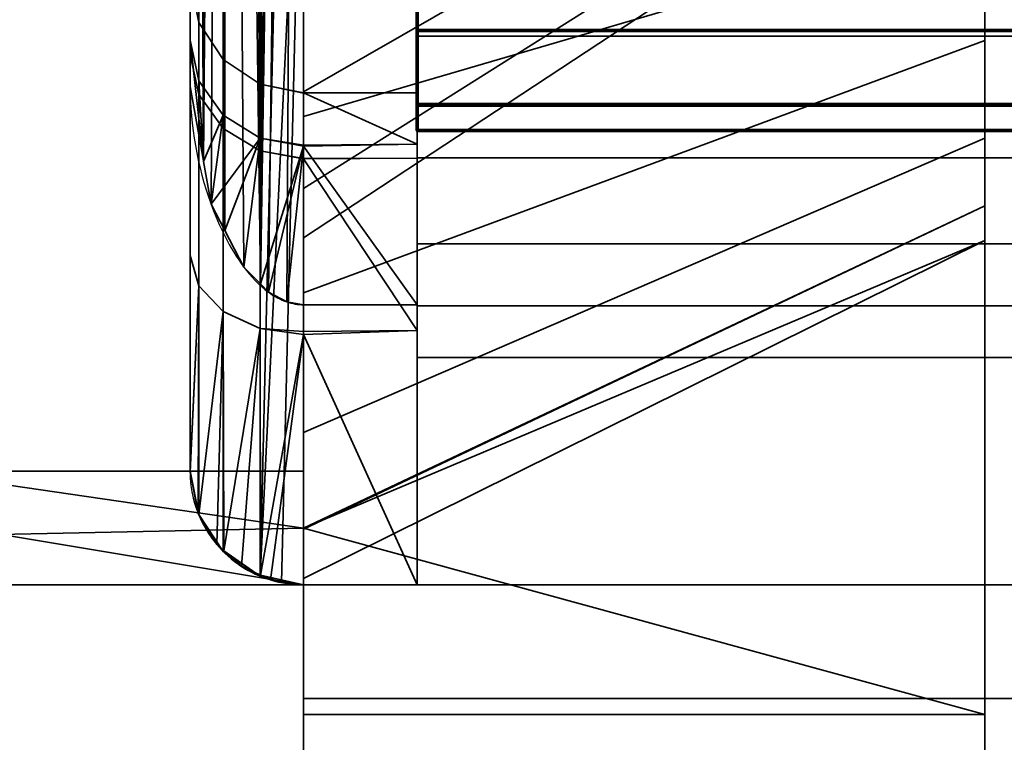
# Model space of a CAD drawing. Header units: millimetres. Extents: x -603 to 3703, y -115 to 249.
# Tile 53 of 256: x -410.25 to -405.91, y -29.19 to -26.01. Entities that reach past the tile are written whole.
import ezdxf

# ---------------------------------------------------------------- set-up
doc = ezdxf.new("R2010")
doc.units = ezdxf.units.MM
doc.layers.add('151', color=7, linetype='Continuous', true_color=0xffffff)

# ---------------------------------------------------------------- blocks, each defined once
blk = doc.blocks.new('UG_SURFACE_004')
at = {"layer": '151', "color": 252, "linetype": 'Continuous', "lineweight": 35}
for points in [[(-409, -28.25, 1092.25), (-409, -12, 1092.25), (-409, -19.75, 1067), (-409, -28, 1067)], [(-409, -12, 1092.25), (-409, -28.25, 1092.25), (-409, -28.25, 1117.4999), (-409, -25.5, 1117.4999)], [(-356.025, -17, 1167.5), (-406, -17, 1167.5), (-406, -30, 1167.5), (-324, -30, 1167.5)], [(-324, -30, 1002.5001), (-406, -30, 1002.5001), (-406, -17, 1002.5001), (-356.025, -17, 1002.5001)], [(-406, -17, 1002.5001), (-406, -30, 1002.5001), (-406, -22.6267, 982.9485), (-406, -21.3733, 982.9485)], [(-406, -30, 1167.5), (-406, -17, 1167.5), (-406, -20.774, 1186.2463), (-406, -22, 1185.9857)], [(-356.025, -18, 1003.5), (-406, -18, 1003.5), (-406, -30, 1003.5), (-356.025, -30, 1003.5)], [(-356.025, -30, 1166.5), (-406, -30, 1166.5), (-406, -18, 1166.5), (-356.025, -18, 1166.5)], [(-406, -30, 1126.75), (-406, -30, 1108.1001), (-406, -18, 1110.1), (-406, -18, 1128.75)], [(-406, -18, 1091.2499), (-406, -18, 1110.1), (-406, -30, 1108.1001), (-406, -30, 1099.9)], [(-406, -30, 1099.9), (-406, -30, 1093.25), (-406, -18, 1091.2499)], [(-406, -30, 1093.25), (-406, -30, 1033.975), (-406, -18, 1058.875), (-406, -18, 1091.2499)], [(-406, -30, 1033.975), (-406, -24.2286, 1016.4276), (-406, -22.7714, 1016.4276), (-406, -18, 1033.975)], [(-406, -18, 1033.975), (-406, -18, 1058.875), (-406, -30, 1033.975)], [(-406, -18, 1128.75), (-406, -18, 1166.5), (-406, -30, 1166.5), (-406, -30, 1126.75)], [(-406, -30, 1003.5), (-406, -18, 1003.5), (-406, -23.5, 1009.4957), (-406, -24.9253, 1009.7986)], [(-409, -28, 1031.9999), (-424, -28, 1031.9999), (-424, -19.75, 1031.9999), (-409, -19.75, 1031.9999)], [(-409, -19.75, 1067), (-424, -19.75, 1067), (-424, -28, 1067), (-409, -28, 1067)], [(-409, -23.5, 1018), (-409, -24.5396, 1017.8907), (-409, -28, 1031.9999), (-409, -19.75, 1031.9999)], [(-409, -25.5, 1148.5), (-409, -28.25, 1148.5), (-409, -24.0337, 1184.4323), (-409, -22, 1184)], [(-406, -22, 1185.9857), (-406, -30.3827, 1167.4238), (-406, -30, 1167.5)], [(-406, -22, 1185.9857), (-406, -30.9239, 1166.8826), (-406, -30.7071, 1167.2071)], [(-406, -30.7071, 1167.2071), (-406, -30.3827, 1167.4238), (-406, -22, 1185.9857)], [(-406, -30.9239, 1166.8826), (-406, -22, 1185.9857), (-406, -23.226, 1186.2463)], [(-406, -23.7718, 982.4387), (-406, -22.6267, 982.9485), (-406, -30, 1002.5001), (-406, -30.3827, 1002.5761)], [(-406, -23.7718, 1191.4387), (-406, -22.6267, 1191.9484), (-406, -25.8268, 1201.2388), (-406, -29.0711, 1199.071)], [(-409, -23.0396, 1193.8907), (-409, -24.9389, 1193.0451), (-409, -28.25, 1199.6197), (-409, -25.8268, 1201.2388)], [(-406, -30.9239, 1166.8826), (-406, -23.226, 1186.2463), (-406, -24.2401, 1186.983)], [(-406, -23.226, 977.2463), (-406, -24.2401, 977.983), (-406, -31.2388, 973.1731), (-406, -29.0711, 969.9289)], [(-406, -29.0711, 969.9289), (-406, -25.8268, 967.7612), (-406, -23.226, 977.2463)], [(-406, -23.7718, 1191.4387), (-406, -24.6105, 1190.5072), (-409, -26.3301, 1191.4999), (-409, -24.9389, 1193.0451)], [(-406, -23.7718, 982.4387), (-406, -24.6105, 981.5072), (-409, -26.3301, 982.5), (-409, -24.9389, 984.0451)], [(-406, -23.7718, 982.4387), (-406, -30.3827, 1002.5761), (-406, -30.7071, 1002.7928)], [(-406, -29.0711, 1199.071), (-406, -31.2388, 1195.8269), (-406, -24.6105, 1190.5072), (-406, -23.7718, 1191.4387)], [(-406, -24.6105, 981.5072), (-406, -23.7718, 982.4387), (-406, -30.9239, 1003.1173)], [(-406, -30.7071, 1002.7928), (-406, -30.9239, 1003.1173), (-406, -23.7718, 982.4387)], [(-409, -25.7157, 976.6544), (-409, -24.0337, 975.4323), (-409, -25.8268, 967.7612), (-409, -28.25, 969.3803)], [(-409, -28.25, 1148.5), (-409, -25.7157, 1185.6544), (-409, -24.0337, 1184.4323)], [(-406, -24.2286, 1016.4276), (-406, -25.5597, 1015.835), (-409, -26.4389, 1017.0451), (-409, -24.5396, 1017.8907)], [(-406, -25.5597, 1015.835), (-406, -24.2286, 1016.4276), (-406, -30, 1033.975)], [(-406, -24.8668, 1188.0685), (-406, -24.2401, 1186.983), (-409, -25.7157, 1185.6544), (-409, -26.7553, 1187.4549)], [(-406, -24.8668, 979.0685), (-406, -24.2401, 977.983), (-409, -25.7157, 976.6544), (-409, -26.7553, 978.4549)], [(-406, -30.9239, 1166.8826), (-406, -24.2401, 1186.983), (-406, -24.8668, 1188.0685)], [(-406, -32, 977), (-406, -31.2388, 973.1731), (-406, -24.2401, 977.983), (-406, -24.8668, 979.0685)], [(-409, -24.5396, 1017.8907), (-409, -26.4389, 1017.0451), (-409, -28, 1031.9999)], [(-406, -24.6105, 1190.5072), (-406, -24.9978, 1189.3151), (-409, -26.9726, 1189.5226), (-409, -26.3301, 1191.4999)], [(-406, -24.6105, 981.5072), (-406, -24.9978, 980.3151), (-409, -26.9726, 980.5226), (-409, -26.3301, 982.5)], [(-406, -32, 977), (-406, -24.9978, 980.3151), (-406, -24.6105, 981.5072), (-406, -30.9239, 1003.1173)], [(-406, -24.9978, 1189.3151), (-406, -24.6105, 1190.5072), (-406, -31.2388, 1195.8269), (-406, -32, 1192)], [(-406, -24.9978, 1189.3151), (-406, -24.8668, 1188.0685), (-409, -26.7553, 1187.4549), (-409, -26.9726, 1189.5226)], [(-406, -24.9978, 980.3151), (-406, -24.8668, 979.0685), (-409, -26.7553, 978.4549), (-409, -26.9726, 980.5226)], [(-406, -30.9239, 1166.8826), (-406, -24.8668, 1188.0685), (-406, -32, 1192)], [(-406, -24.8668, 979.0685), (-406, -24.9978, 980.3151), (-406, -32, 977)], [(-406, -24.8668, 1188.0685), (-406, -24.9978, 1189.3151), (-406, -32, 1192)], [(-406, -26.1042, 1010.6552), (-406, -24.9253, 1009.7986), (-409, -25.5337, 1008.4323), (-409, -27.2157, 1009.6544)], [(-406, -30, 1003.5), (-406, -24.9253, 1009.7986), (-406, -26.1042, 1010.6552)], [(-409, -27.2157, 1009.6544), (-409, -24.9389, 984.0451), (-409, -26.3301, 982.5)], [(-409, -24.9389, 984.0451), (-409, -27.2157, 1009.6544), (-409, -25.5337, 1008.4323)], [(-409, -24.9389, 1193.0451), (-409, -26.3301, 1191.4999), (-409, -28.25, 1199.6197)], [(-421, -26.5, 1117.4999), (-420, -25.5, 1117.4999), (-409, -25.5, 1117.4999), (-409, -28.25, 1117.4999)], [(-421, -28.5, 1148.5), (-409, -28.25, 1148.5), (-409, -25.5, 1148.5), (-420, -25.5, 1148.5)], [(-406, -25.5597, 1015.835), (-406, -26.5348, 1014.7521), (-409, -27.8301, 1015.4999), (-409, -26.4389, 1017.0451)], [(-406, -30, 1033.975), (-406, -30, 1013.575), (-406, -26.5348, 1014.7521), (-406, -25.5597, 1015.835)], [(-409, -28.25, 969.3803), (-409, -26.7553, 978.4549), (-409, -25.7157, 976.6544)], [(-409, -26.7553, 1187.4549), (-409, -25.7157, 1185.6544), (-409, -28.25, 1148.5)], [(-409, -28.25, 969.3803), (-409, -25.8268, 967.7612), (-406, -25.8268, 967.7612), (-406, -29.0711, 969.9289)], [(-406, -29.0711, 1199.071), (-406, -25.8268, 1201.2388), (-409, -25.8268, 1201.2388), (-409, -28.25, 1199.6197)], [(-406, -26.8327, 1011.9171), (-406, -26.1042, 1010.6552), (-409, -27.2157, 1009.6544), (-409, -28.25, 1011.4458)], [(-406, -26.1042, 1010.6552), (-406, -26.8327, 1011.9171), (-406, -30, 1013.575), (-406, -30, 1003.5)], [(-409, -26.3301, 982.5), (-409, -26.9726, 980.5226), (-409, -27.2157, 1009.6544)], [(-409, -26.3301, 1191.4999), (-409, -26.9726, 1189.5226), (-409, -28.25, 1199.6197)], [(-409, -26.4389, 1017.0451), (-409, -27.8301, 1015.4999), (-409, -28, 1031.9999)], [(-409, -28.25, 1117.4999), (-421, -28.5, 1117.4999), (-421, -26.5, 1117.4999)], [(-409, -28.25, 1014.2077), (-409, -27.8301, 1015.4999), (-406, -26.5348, 1014.7521), (-406, -26.9851, 1013.3663)], [(-406, -30, 1013.575), (-406, -26.9851, 1013.3663), (-406, -26.5348, 1014.7521)], [(-409, -26.9726, 980.5226), (-409, -26.7553, 978.4549), (-409, -28.25, 969.3803)], [(-409, -28.25, 1148.5), (-409, -28.25, 1199.6197), (-409, -26.9726, 1189.5226), (-409, -26.7553, 1187.4549)], [(-406, -26.9851, 1013.3663), (-406, -26.8327, 1011.9171), (-409, -28.2553, 1011.4549), (-409, -28.4726, 1013.5226)], [(-409, -28.25, 1011.4458), (-409, -28.2553, 1011.4549), (-406, -26.8327, 1011.9171)], [(-406, -30, 1013.575), (-406, -26.8327, 1011.9171), (-406, -26.9851, 1013.3663)], [(-409, -28.25, 969.3803), (-409, -27.2157, 1009.6544), (-409, -26.9726, 980.5226)], [(-406, -26.9851, 1013.3663), (-409, -28.4726, 1013.5226), (-409, -28.25, 1014.2077)], [(-409, -28.25, 969.3803), (-409, -28.25, 1011.4458), (-409, -27.2157, 1009.6544)], [(-409, -27.8301, 1015.4999), (-409, -28.25, 1014.2077), (-409, -28, 1031.9999)], [(-409, -28, 1067), (-424, -28, 1067), (-424, -28, 1031.9999), (-409, -28, 1031.9999)], [(-409, -28.25, 1014.2077), (-409, -28.25, 1092.25), (-409, -28, 1067), (-409, -28, 1031.9999)], [(-409, -28.25, 1117.4999), (-409, -28.5, 1117.4999), (-421, -28.5, 1117.4999)], [(-421, -28.5, 1148.5), (-409, -28.5, 1148.5), (-409, -28.25, 1148.5)], [(-406, -29.0711, 969.9289), (-409, -29.0711, 969.9289), (-409, -28.25, 969.3803)], [(-409, -28.25, 1199.6197), (-409, -29.0711, 1199.071), (-406, -29.0711, 1199.071)], [(-409, -28.25, 969.3803), (-409, -29.0711, 969.9289), (-409, -31.2388, 973.1731), (-409, -32, 977)], [(-409, -32, 1092.25), (-409, -28.25, 1092.25), (-409, -28.25, 1014.2077), (-409, -28.4726, 1013.5226)], [(-409, -28.25, 1199.6197), (-409, -28.25, 1148.5), (-409, -28.5, 1148.5), (-409, -32, 1192)], [(-409, -32, 1192), (-409, -31.2388, 1195.8269), (-409, -29.0711, 1199.071), (-409, -28.25, 1199.6197)], [(-409, -28.5, 1117.4999), (-409, -28.25, 1117.4999), (-409, -28.25, 1092.25), (-409, -32, 1092.25)], [(-409, -32, 977), (-409, -28.2553, 1011.4549), (-409, -28.25, 1011.4458), (-409, -28.25, 969.3803)], [(-409, -28.4726, 1013.5226), (-409, -28.2553, 1011.4549), (-409, -32, 977)], [(-409, -32, 977), (-409, -32, 1092.25), (-409, -28.4726, 1013.5226)], [(-409, -28.5, 1148.5), (-421, -28.5, 1148.5), (-421, -28.5, 1117.4999), (-409, -28.5, 1117.4999)], [(-409, -32, 1092.25), (-409, -32, 1192), (-409, -28.5, 1148.5), (-409, -28.5, 1117.4999)], [(-409, -29.0711, 969.9289), (-406, -29.0711, 969.9289), (-406, -31.2388, 973.1731), (-409, -31.2388, 973.1731)], [(-409, -31.2388, 1195.8269), (-406, -31.2388, 1195.8269), (-406, -29.0711, 1199.071), (-409, -29.0711, 1199.071)]]:
    blk.add_3dface(points, dxfattribs=at)
blk = doc.blocks.new('UG_SURFACE_005')
at = {"layer": '151', "color": 254, "linetype": 'Continuous', "lineweight": 35}
for points in [[(-409, -14.7324, 30.5), (-409.19, -27.1761, 30.4592), (-409.1552, -27.2116, 30.4753)], [(-409.19, -27.1761, 30.4592), (-409, -14.7324, 30.5), (-409.0736, -14.7449, 30.4946)], [(-409, -14.7324, 30.5), (-409.1552, -27.2116, 30.4753), (-409.0736, -27.2551, 30.4946)], [(-409.0736, -27.2551, 30.4946), (-409, -27.2676, 30.5), (-409, -14.7324, 30.5)], [(-409, -14.7324, 30.5), (-409, -27.2676, 30.5), (-408.5, -27.2676, 30.5), (-408.5, -14.7324, 30.5)], [(-408.5, -14.7324, 30.5), (-408.5, -26.5609, 29.3603), (-408.5, -26.3347, 28.0385)], [(-408.5, -26.3347, 28.0385), (-408.5, -26.6221, 26.7286), (-408.5, -24.5, 23.5), (-408.5, -14.7324, 30.5)], [(-408.5, -14.7324, 30.5), (-408.5, -27.2676, 30.5), (-408.5, -26.5609, 29.3603)], [(-409.0736, -14.7449, 30.4946), (-409.1552, -14.7884, 30.4753), (-409.19, -27.1761, 30.4592)], [(-409.1901, -27.1761, 30.4591), (-409.1901, -14.8239, 30.4591), (-409.2627, -14.8979, 30.4254)], [(-409.19, -14.8239, 30.4592), (-409.1901, -14.8239, 30.4591), (-409.1901, -27.1761, 30.4591), (-409.19, -27.1761, 30.4592)], [(-409.1552, -14.7884, 30.4753), (-409.19, -14.8239, 30.4592), (-409.19, -27.1761, 30.4592)], [(-409.2627, -14.8979, 30.4254), (-409.3465, -15.0587, 30.347), (-409.1901, -27.1761, 30.4591)], [(-409.3469, -15.0595, 30.3466), (-409.4408, -26.6377, 30.1861), (-409.4073, -26.8245, 30.29)], [(-409.4408, -26.6377, 30.1861), (-409.3469, -15.0595, 30.3466), (-409.4073, -15.1755, 30.29)], [(-409.4073, -26.8245, 30.29), (-409.3469, -26.9405, 30.3466), (-409.3469, -15.0595, 30.3466)], [(-409.3465, -15.0587, 30.347), (-409.3469, -15.0595, 30.3466), (-409.3469, -26.9405, 30.3466), (-409.2627, -27.1021, 30.4254)], [(-409.2627, -27.1021, 30.4254), (-409.1901, -27.1761, 30.4591), (-409.3465, -15.0587, 30.347)], [(-409.4073, -15.1755, 30.29), (-409.4408, -15.3623, 30.1861), (-409.4408, -26.6377, 30.1861)], [(-409.4414, -26.6343, 30.1843), (-409.4414, -15.3657, 30.1843), (-409.5, -15.6928, 30.0024)], [(-409.4408, -15.3623, 30.1861), (-409.4414, -15.3657, 30.1843), (-409.4414, -26.6343, 30.1843), (-409.4408, -26.6377, 30.1861)], [(-409.5, -15.6928, 30.0024), (-409.5, -15.6969, 30), (-409.5, -26.3031, 30), (-409.5, -26.3072, 30.0024)], [(-409.5, -26.3072, 30.0024), (-409.4414, -26.6343, 30.1843), (-409.5, -15.6928, 30.0024)], [(-409.5, -15.6969, 30), (-409.5, -25.8346, 28.0361), (-409.5, -26.1033, 29.5634)], [(-409.5, -26.167, 26.5214), (-409.5, -25.8346, 28.0361), (-409.5, -15.6969, 30), (-409.5, -24, 24)], [(-409.5, -26.1033, 29.5634), (-409.5, -26.3031, 30), (-409.5, -15.6969, 30)], [(-409.5, -28, 24), (-409.5, -24, 24), (-409.4619, -24.1913, 23.8087), (-409.4619, -28.1913, 23.8087)], [(-409.5, -24, 24), (-409.5, -28, 24), (-409.5, -28, 24.565), (-409.5, -27.0505, 25.2469)], [(-409.5, -27.0505, 25.2469), (-409.5, -26.167, 26.5214), (-409.5, -24, 24)], [(-409.4619, -28.1913, 23.8087), (-409.4619, -24.1913, 23.8087), (-409.3536, -24.3536, 23.6464), (-409.3536, -28.3536, 23.6464)], [(-409.3536, -28.3536, 23.6464), (-409.3536, -24.3536, 23.6464), (-409.1913, -24.4619, 23.5381), (-409.1913, -28.4619, 23.5381)], [(-409.1913, -28.4619, 23.5381), (-409.1913, -24.4619, 23.5381), (-409.0976, -24.4904, 23.5096)], [(-409.1913, -28.4619, 23.5381), (-409.0976, -24.4904, 23.5096), (-409, -24.5, 23.5)], [(-409, -24.5, 23.5), (-409.0976, -28.4904, 23.5096), (-409.1913, -28.4619, 23.5381)], [(-409, -24.5, 23.5), (-409, -28.5, 23.5), (-409.0976, -28.4904, 23.5096)], [(-409, -28.5, 23.5), (-409, -24.5, 23.5), (-408.5, -24.5, 23.5), (-408.5, -28.5, 23.5)], [(-408.5, -24.5, 23.5), (-408.5, -26.6221, 26.7286), (-408.5, -27.381, 25.623)], [(-408.5, -27.381, 25.623), (-408.5, -28.5, 24.884), (-408.5, -28.5, 23.5), (-408.5, -24.5, 23.5)], [(-409.5, -26.1033, 29.5634), (-409.5, -25.8346, 28.0361), (-409.4619, -26.0259, 28.0401), (-409.4619, -26.2817, 29.4944)], [(-409.5, -25.8346, 28.0361), (-409.5, -26.167, 26.5214), (-409.4619, -26.3424, 26.5979), (-409.4619, -26.0259, 28.0401)], [(-409.4619, -26.2817, 29.4944), (-409.4619, -26.0259, 28.0401), (-409.3536, -26.1881, 28.0435), (-409.3536, -26.433, 29.4358)], [(-409.4619, -26.0259, 28.0401), (-409.4619, -26.3424, 26.5979), (-409.3536, -26.4911, 26.6627), (-409.3536, -26.1881, 28.0435)], [(-409.5, -26.1033, 29.5634), (-409.4414, -26.6343, 30.1843), (-409.5, -26.3072, 30.0024)], [(-409.4414, -26.6343, 30.1843), (-409.5, -26.1033, 29.5634), (-409.4619, -26.2817, 29.4944)], [(-409.5, -26.3072, 30.0024), (-409.5, -26.3031, 30), (-409.5, -26.1033, 29.5634)], [(-409.5, -26.167, 26.5214), (-409.5, -27.0505, 25.2469), (-409.4619, -27.1836, 25.3844), (-409.4619, -26.3424, 26.5979)], [(-409.3536, -26.433, 29.4358), (-409.3536, -26.1881, 28.0435), (-409.1913, -26.2964, 28.0458), (-409.1913, -26.5341, 29.3967)], [(-409.3536, -26.1881, 28.0435), (-409.3536, -26.4911, 26.6627), (-409.1913, -26.5904, 26.706), (-409.1913, -26.2964, 28.0458)], [(-409.4619, -26.2817, 29.4944), (-409.4408, -26.6377, 30.1861), (-409.4414, -26.6343, 30.1843)], [(-409.4408, -26.6377, 30.1861), (-409.4619, -26.2817, 29.4944), (-409.3536, -26.433, 29.4358)], [(-409.1913, -26.2964, 28.0458), (-409.1913, -26.5904, 26.706), (-409, -26.6236, 26.729), (-409, -26.3362, 28.0388)], [(-409.1913, -26.5341, 29.3967), (-409.1913, -26.2964, 28.0458), (-409, -26.3345, 28.0466), (-409, -26.5654, 29.3595)], [(-409, -26.3362, 28.0388), (-409, -26.3345, 28.0466), (-409.1913, -26.2964, 28.0458)], [(-409.4619, -26.3424, 26.5979), (-409.4619, -27.1836, 25.3844), (-409.3536, -27.2965, 25.5009), (-409.3536, -26.4911, 26.6627)], [(-408.5, -26.5609, 29.3603), (-409, -26.5654, 29.3595), (-409, -26.3345, 28.0466)], [(-409, -26.3345, 28.0466), (-408.5, -26.3347, 28.0385), (-408.5, -26.5609, 29.3603)], [(-409, -26.3345, 28.0466), (-409, -26.3362, 28.0388), (-408.5, -26.3347, 28.0385)], [(-408.5, -26.3347, 28.0385), (-409, -26.3362, 28.0388), (-409, -26.6236, 26.729), (-408.5, -26.6221, 26.7286)], [(-409.3536, -26.433, 29.4358), (-409.4073, -26.8245, 30.29), (-409.4408, -26.6377, 30.1861)], [(-409.4073, -26.8245, 30.29), (-409.3536, -26.433, 29.4358), (-409.1913, -26.5341, 29.3967)], [(-409.3536, -26.4911, 26.6627), (-409.3536, -27.2965, 25.5009), (-409.1913, -27.3719, 25.5787), (-409.1913, -26.5904, 26.706)], [(-409.1913, -26.5341, 29.3967), (-409.3469, -26.9405, 30.3466), (-409.4073, -26.8245, 30.29)], [(-409.2627, -27.1021, 30.4254), (-409.3469, -26.9405, 30.3466), (-409.1913, -26.5341, 29.3967)], [(-409.1913, -26.5341, 29.3967), (-409.1901, -27.1761, 30.4591), (-409.2627, -27.1021, 30.4254)], [(-409.1913, -26.5341, 29.3967), (-409.19, -27.1761, 30.4592), (-409.1901, -27.1761, 30.4591)], [(-409.19, -27.1761, 30.4592), (-409.1913, -26.5341, 29.3967), (-409, -26.5696, 29.383)], [(-409, -26.5654, 29.3595), (-409, -26.5696, 29.383), (-409.1913, -26.5341, 29.3967)], [(-409, -26.5696, 29.383), (-409.1552, -27.2116, 30.4753), (-409.19, -27.1761, 30.4592)], [(-409.0736, -27.2551, 30.4946), (-409.1552, -27.2116, 30.4753), (-409, -26.5696, 29.383)], [(-409, -26.5696, 29.383), (-409, -27.2676, 30.5), (-409.0736, -27.2551, 30.4946)], [(-409, -26.5696, 29.383), (-408.5, -26.5609, 29.3603), (-408.5, -27.2676, 30.5)], [(-409, -26.5696, 29.383), (-409, -26.5654, 29.3595), (-408.5, -26.5609, 29.3603)], [(-408.5, -27.2676, 30.5), (-409, -27.2676, 30.5), (-409, -26.5696, 29.383)], [(-409.1913, -26.5904, 26.706), (-409, -26.6253, 26.7212), (-409, -26.6236, 26.729)], [(-409, -27.3848, 25.6257), (-409, -26.6253, 26.7212), (-409.1913, -26.5904, 26.706), (-409.1913, -27.3719, 25.5787)], [(-408.5, -27.381, 25.623), (-408.5, -26.6221, 26.7286), (-409, -26.6253, 26.7212)], [(-408.5, -26.6221, 26.7286), (-409, -26.6236, 26.729), (-409, -26.6253, 26.7212)], [(-409, -26.6253, 26.7212), (-409, -27.3848, 25.6257), (-408.5, -27.381, 25.623)], [(-409.4619, -27.1836, 25.3844), (-409.5, -27.0505, 25.2469), (-409.5, -28, 24.565)], [(-409.4619, -27.1836, 25.3844), (-409.5, -28.0041, 24.5674), (-409.4644, -28.1851, 24.6796)], [(-409.5, -28, 24.565), (-409.5, -28.0041, 24.5674), (-409.4619, -27.1836, 25.3844)], [(-409.4644, -28.1851, 24.6796), (-409.4611, -28.1908, 24.6833), (-409.4619, -27.1836, 25.3844)], [(-409.3536, -27.2965, 25.5009), (-409.4619, -27.1836, 25.3844), (-409.4611, -28.1908, 24.6833)], [(-409.4611, -28.1908, 24.6833), (-409.4611, -28.1908, 24.6833), (-409.4619, -27.1836, 25.3844)], [(-409.4611, -28.1908, 24.6833), (-409.382, -28.3226, 24.7673), (-409.3536, -27.2965, 25.5009)], [(-409.382, -28.3226, 24.7673), (-409.3507, -28.3503, 24.7854), (-409.3536, -27.2965, 25.5009)], [(-409.1913, -27.3719, 25.5787), (-409.3536, -27.2965, 25.5009), (-409.3506, -28.3504, 24.7854)], [(-409.3507, -28.3503, 24.7854), (-409.3506, -28.3504, 24.7854), (-409.3536, -27.2965, 25.5009)], [(-409.3506, -28.3504, 24.7854), (-409.274, -28.4183, 24.8297), (-409.1913, -27.3719, 25.5787)], [(-409.274, -28.4183, 24.8297), (-409.1894, -28.4578, 24.8559), (-409.1913, -27.3719, 25.5787)], [(-409.1913, -27.3719, 25.5787), (-409, -27.3984, 25.6061), (-409, -27.3848, 25.6257)], [(-409, -27.3984, 25.6061), (-409.1913, -27.3719, 25.5787), (-409.1894, -28.4578, 24.8559)], [(-409.1894, -28.4578, 24.8559), (-409.1894, -28.4578, 24.8559), (-409.1913, -27.3719, 25.5787)], [(-408.5, -28.5, 24.884), (-408.5, -27.381, 25.623), (-409, -27.3984, 25.6061)], [(-408.5, -27.381, 25.623), (-409, -27.3848, 25.6257), (-409, -27.3984, 25.6061)], [(-409.1894, -28.4578, 24.8559), (-409.1454, -28.4784, 24.8695), (-409, -27.3984, 25.6061)], [(-409.1454, -28.4784, 24.8695), (-409, -28.5, 24.884), (-409, -27.3984, 25.6061)], [(-409, -27.3984, 25.6061), (-409, -28.5, 24.884), (-408.5, -28.5, 24.884)], [(-409.5, -28.0041, 24.5674), (-409.5, -28, 24.565), (-409.5, -28, 24)], [(-409.5, -28, 24), (-409.4619, -28.1913, 23.8087), (-409.5, -28.0041, 24.5674)], [(-409.4644, -28.1851, 24.6796), (-409.5, -28.0041, 24.5674), (-409.4619, -28.1913, 23.8087)], [(-409.4619, -28.1913, 23.8087), (-409.4611, -28.1908, 24.6833), (-409.4644, -28.1851, 24.6796)], [(-409.4611, -28.1908, 24.6833), (-409.4611, -28.1908, 24.6833), (-409.4619, -28.1913, 23.8087), (-409.3536, -28.3536, 23.6464)], [(-409.382, -28.3226, 24.7673), (-409.4611, -28.1908, 24.6833), (-409.3536, -28.3536, 23.6464)], [(-409.3536, -28.3536, 23.6464), (-409.3507, -28.3503, 24.7854), (-409.382, -28.3226, 24.7673)], [(-409.3506, -28.3504, 24.7854), (-409.3507, -28.3503, 24.7854), (-409.3536, -28.3536, 23.6464), (-409.1913, -28.4619, 23.5381)], [(-409.274, -28.4183, 24.8297), (-409.3506, -28.3504, 24.7854), (-409.1913, -28.4619, 23.5381)], [(-409.1913, -28.4619, 23.5381), (-409.1894, -28.4578, 24.8559), (-409.274, -28.4183, 24.8297)], [(-409.1894, -28.4578, 24.8559), (-409.1894, -28.4578, 24.8559), (-409.1913, -28.4619, 23.5381), (-409.0976, -28.4904, 23.5096)], [(-409.1454, -28.4784, 24.8695), (-409.1894, -28.4578, 24.8559), (-409, -28.5, 23.5)], [(-409.0976, -28.4904, 23.5096), (-409, -28.5, 23.5), (-409.1894, -28.4578, 24.8559)], [(-409, -28.5, 23.5), (-409, -28.5, 24.884), (-409.1454, -28.4784, 24.8695)], [(-409, -28.5, 24.884), (-409, -28.5, 23.5), (-408.5, -28.5, 23.5), (-408.5, -28.5, 24.884)]]:
    blk.add_3dface(points, dxfattribs=at)
blk = doc.blocks.new('UG_SURFACE_008')
at = {"layer": '151', "color": 18, "linetype": 'Continuous', "lineweight": 70}
for points in [[(-408.5, -25.3536, 7.6464), (-408.5, -25.1913, 7.5381), (-408.5, -25.574, 6.6142), (-408.5, -26.0607, 6.9393)], [(-408.5, -26.0607, 6.9393), (-408.5, -26.3858, 7.426), (-408.5, -25.4619, 7.8087), (-408.5, -25.3536, 7.6464)], [(-408.5, -25.5, 8), (-408.5, -25.4619, 7.8087), (-408.5, -26.3858, 7.426), (-408.5, -26.5, 8)], [(-408.5, -26.5, 8), (-408.5, -26.5, 23.5), (-408.5, -25.5, 23.5), (-408.5, -25.5, 8)], [(-408.5, -26.5, 23.5), (402.5, -26.5, 23.5), (402.5, -25.5, 23.5), (-408.5, -25.5, 23.5)], [(-408.5, -25.574, 6.6142), (402.5, -25.574, 6.6142), (402.5, -26.0607, 6.9393), (-408.5, -26.0607, 6.9393)], [(-408.5, -26.0607, 6.9393), (402.5, -26.0607, 6.9393), (402.5, -26.3858, 7.426), (-408.5, -26.3858, 7.426)], [(-408.5, -26.3858, 7.426), (402.5, -26.3858, 7.426), (402.5, -26.5, 8), (-408.5, -26.5, 8)], [(-408.5, -26.5, 8), (402.5, -26.5, 8), (402.5, -26.5, 23.5), (-408.5, -26.5, 23.5)]]:
    blk.add_3dface(points, dxfattribs=at)
blk = doc.blocks.new('UG_SURFACE_009')
at = {"layer": '151', "color": 250, "linetype": 'Continuous', "lineweight": 35}
for points in [[(-408.5, -22.7839, 5.5), (-408.5, -26.5, 5.5), (-408.5, -26.5, 6.5), (-408.5, -21.5, 6.5)], [(-408.5, -26.5, 6.5), (408.5, -26.5, 6.5), (408.5, -21.5, 6.5), (-408.5, -21.5, 6.5)], [(-408.5, -22.7839, 5.5), (408.5, -22.7839, 5.5), (408.5, -26.5, 5.5), (-408.5, -26.5, 5.5)], [(-408.5, -26.0854, 2.2808), (408.5, -26.0854, 2.2808), (408.5, -25.6085, 1.8353), (-408.5, -25.6085, 1.8353)], [(-408.5, -25.6481, 0.7284), (-408.5, -26.6213, 1.3787), (-408.5, -26.0854, 2.2808), (-408.5, -25.6085, 1.8353)], [(-408.5, -25.6481, 0.7284), (408.5, -25.6481, 0.7284), (408.5, -26.6213, 1.3787), (-408.5, -26.6213, 1.3787)], [(-408.5, -26.3935, 2.8561), (408.5, -26.3935, 2.8561), (408.5, -26.0854, 2.2808), (-408.5, -26.0854, 2.2808)], [(-408.5, -26.3935, 2.8561), (-408.5, -26.0854, 2.2808), (-408.5, -26.6213, 1.3787), (-408.5, -27.2716, 2.3519)], [(-408.5, -26.5, 3.5), (408.5, -26.5, 3.5), (408.5, -26.3935, 2.8561), (-408.5, -26.3935, 2.8561)], [(-408.5, -26.5, 3.5), (-408.5, -26.3935, 2.8561), (-408.5, -27.2716, 2.3519), (-408.5, -27.5, 3.5)], [(-408.5, -26.5, 5.5), (408.5, -26.5, 5.5), (408.5, -26.5, 3.5), (-408.5, -26.5, 3.5)], [(-408.5, -27.5, 3.5), (-408.5, -26.5, 6.5), (-408.5, -26.5, 5.5)], [(-408.5, -26.5, 5.5), (-408.5, -26.5, 3.5), (-408.5, -27.5, 3.5)], [(-408.5, -27.5, 3.5), (-408.5, -27.5, 23.5), (-408.5, -26.5, 23.5), (-408.5, -26.5, 6.5)], [(-408.5, -26.5, 23.5), (408.5, -26.5, 23.5), (408.5, -26.5, 6.5), (-408.5, -26.5, 6.5)], [(-408.5, -27.5, 23.5), (408.5, -27.5, 23.5), (408.5, -26.5, 23.5), (-408.5, -26.5, 23.5)], [(-408.5, -26.6213, 1.3787), (408.5, -26.6213, 1.3787), (408.5, -27.2716, 2.3519), (-408.5, -27.2716, 2.3519)], [(-408.5, -27.2716, 2.3519), (408.5, -27.2716, 2.3519), (408.5, -27.5, 3.5), (-408.5, -27.5, 3.5)], [(-408.5, -27.5, 3.5), (408.5, -27.5, 3.5), (408.5, -27.5, 23.5), (-408.5, -27.5, 23.5)]]:
    blk.add_3dface(points, dxfattribs=at)
blk = doc.blocks.new('UG_SURFACE_010')
at = {"layer": '151', "color": 252, "linetype": 'Continuous', "lineweight": 35}
for points in [[(-408.5, -24.2276, 24), (408.5, -24.2276, 24), (408.5, -27.5, 24), (-408.5, -27.5, 24)], [(-408.5, -26, 25), (-408.5, -24.2276, 25), (-408.5, -24.2276, 24), (-408.5, -27.5, 24)], [(-408.5, -28.5, 30.5), (408.5, -28.5, 30.5), (408.5, -24.25, 30.5), (-408.5, -24.25, 30.5)], [(-408.5, -28.5, 30.5), (-408.5, -24.25, 30.5), (-408.5, -24.25, 29.5), (-408.5, -25.5, 29.5)], [(-408.5, -26, 27), (-408.5, -27.5, 26.5), (-408.5, -25.5, 28)], [(-408.5, -28.5, 30.5), (-408.5, -25.5, 29.5), (-408.5, -27.5, 29.5)], [(-408.5, -25.5, 28), (-408.5, -27.5, 26.5), (-408.5, -27, 28)], [(-408.5, -27, 28), (-408.5, -27.5, 29.5), (-408.5, -25.5, 29.5), (-408.5, -25.5, 28)], [(-408.5, -27.5, 26.5), (-408.5, -26, 27), (-408.5, -26, 25), (-408.5, -27.5, 24)], [(-408.5, -27, 28), (408.5, -27, 28), (408.5, -27.5, 29.5), (-408.5, -27.5, 29.5)], [(-408.5, -27.5, 26.5), (408.5, -27.5, 26.5), (408.5, -27, 28), (-408.5, -27, 28)], [(-408.5, -27.5, 0.5), (408.5, -27.5, 0.5), (408.5, -28.5, 0.5), (-408.5, -28.5, 0.5)], [(-408.5, -27.5, 24), (408.5, -27.5, 24), (408.5, -27.5, 0.5), (-408.5, -27.5, 0.5)], [(-408.5, -27.5, 29.5), (408.5, -27.5, 29.5), (408.5, -28.5, 29.5), (-408.5, -28.5, 29.5)], [(-408.5, -27.5, 24), (-408.5, -28.5, 26.5), (-408.5, -27.5, 26.5)], [(-408.5, -27.5, 24), (-408.5, -27.5, 0.5), (-408.5, -28.5, 0.5), (-408.5, -28.5, 26.5)], [(-408.5, -27.5, 29.5), (-408.5, -28.5, 29.5), (-408.5, -28.5, 30.5)], [(-408.5, -28.5, 26.5), (408.5, -28.5, 26.5), (408.5, -27.5, 26.5), (-408.5, -27.5, 26.5)], [(-408.5, -28.5, 0.5), (408.5, -28.5, 0.5), (408.5, -28.5, 26.5), (-408.5, -28.5, 26.5)], [(-408.5, -28.5, 29.5), (408.5, -28.5, 29.5), (408.5, -28.5, 30.5), (-408.5, -28.5, 30.5)]]:
    blk.add_3dface(points, dxfattribs=at)
blk = doc.blocks.new('UG_SURFACE_012')
at = {"layer": '151', "color": 43, "linetype": 'Continuous', "lineweight": 35}
for points in [[(-409, -34, 2017), (409, -34, 2017), (409, 0, 2017), (-409, 0, 2017)], [(-409, -34, 2017), (-409, 0, 2017), (-409, -25.5, 1148.5), (-409, -28.5, 1148.5)], [(-409, -13, 30.5), (-409, -28, 1031.9999), (-409, -19.75, 1031.9999), (-409, 0, 2)], [(-409, -29, 30.5), (-409, -13, 30.5), (409, -13, 30.5), (409, -29, 30.5)], [(-409, -28, 1031.9999), (-409, -13, 30.5), (-409, -29, 30.5)], [(-409, -28, 1031.9999), (-424, -28, 1031.9999), (-424, -19.75, 1031.9999), (-409, -19.75, 1031.9999)], [(-409, -19.75, 1067), (-424, -19.75, 1067), (-424, -28, 1067), (-409, -28, 1067)], [(-409, -19.75, 1067), (-409, -28, 1067), (-409, -28.5, 1117.4999), (-409, -25.5, 1117.4999)], [(-421, -28.5, 1148.5), (-409, -28.5, 1148.5), (-409, -25.5, 1148.5), (-420, -25.5, 1148.5)], [(-421, -26.5, 1117.4999), (-420, -25.5, 1117.4999), (-409, -25.5, 1117.4999), (-409, -28.5, 1117.4999)], [(-409, -28.5, 1117.4999), (-421, -28.5, 1117.4999), (-421, -26.5, 1117.4999)], [(-409, -28, 1067), (-424, -28, 1067), (-424, -28, 1031.9999), (-409, -28, 1031.9999)], [(-409, -28.5, 1117.4999), (-409, -28, 1067), (-409, -28, 1031.9999), (-409, -29, 30.5)], [(-409, -28.5, 1148.5), (-421, -28.5, 1148.5), (-421, -28.5, 1117.4999), (-409, -28.5, 1117.4999)], [(-409, -29, 30.5), (-409, -34, 2017), (-409, -28.5, 1148.5), (-409, -28.5, 1117.4999)], [(-409, -34), (-409, -29), (409, -29), (409, -34)], [(-409, -29), (-409, -29, 30.5), (409, -29, 30.5), (409, -29)], [(-409, -29, 30.5), (-409, -29), (-409, -34), (-409, -34, 2017)]]:
    blk.add_3dface(points, dxfattribs=at)
blk = doc.blocks.new('UG_SURFACE_074')
at = {"layer": '151', "color": 252, "linetype": 'Continuous', "lineweight": 35}
for points in [[(-414.5, -30.22, 2021.75), (414.5, -30.22, 2021.75), (414.5, 62.62, 2021.75), (-414.5, 62.62, 2021.75)], [(-413, -30.22, 2020.2501), (-413, 62.62, 2020.2501), (413, 62.62, 2020.2501), (413, -30.22, 2020.2501)], [(-468, -13.3, 2075.2499), (-468, -30.22, 2075.2499), (468, -30.22, 2075.2499), (468, -13.3, 2075.2499)], [(-466.5, -13.3, 2073.75), (466.5, -13.3, 2073.75), (466.5, -30.22, 2073.75), (-466.5, -30.22, 2073.75)]]:
    blk.add_3dface(points, dxfattribs=at)

msp = doc.modelspace()

# ---------------------------------------------------------------- linework, layer by layer
at = {"layer": '151', "color": 252, "linetype": 'Continuous', "lineweight": -3, "true_color": 0x939598}
for p, q in [((-409, 0, 2017), (-409, -34, 2017)), ((-409, -29, 30.5), (-409, -13, 30.5)), ((-409, -14.7324, 30.5), (-409, -27.2676, 30.5)), ((-408.5, -27.2676, 30.5), (-408.5, -14.7324, 30.5)), ((-409.5, -26.3031, 30), (-409.5, -15.6969, 30)), ((-406, -30, 1002.5), (-406, -17, 1002.5)), ((-406, -17, 1167.5), (-406, -30, 1167.5)), ((-406, -18, 1166.5), (-406, -30, 1166.5)), ((-406, -30, 1003.5), (-406, -18, 1003.5)), ((-409, -28, 1067), (-409, -19.75, 1067)), ((-409, -19.75, 1032), (-409, -28, 1032)), ((-409, -19.75, 1032), (-409, -28, 1032)), ((-409, -28, 1067), (-409, -19.75, 1067)), ((-408.5, -21.5, 6.5), (-408.5, -26.5, 6.5)), ((-408.5, -26.5, 5.5), (-408.5, -22.7839, 5.5)), ((-409.5, -24, 24), (-409.5, -28, 24)), ((-408.5, -27.5, 24), (-408.5, -24.2276, 24)), ((-408.5, -24.25, 30.5), (-408.5, -28.5, 30.5)), ((-409, -28.5, 23.5), (-409, -24.5, 23.5)), ((-408.5, -24.5, 23.5), (-408.5, -28.5, 23.5)), ((-409, -28.5, 1148.5), (-409, -25.5, 1148.5)), ((-409, -25.5, 1117.5), (-409, -28.5, 1117.5)), ((-409, -28.5, 1148.5), (-409, -25.5, 1148.5)), ((-409, -25.5, 1117.5), (-409, -28.5, 1117.5)), ((-408.5, -25.5, 23.5), (-408.5, -26.5, 23.5)), ((408.5, -26.5, 23.5), (-408.5, -26.5, 23.5)), ((408.5, -26.5, 3.5), (-408.5, -26.5, 3.5)), ((-408.5, -26.5, 3.5), (-408.5, -26.5, 5.5)), ((-408.5, -26.5, 23.5), (-408.5, -27.5, 23.5)), ((-408.5, -26.5, 23.5), (-408.5, -26.5, 8)), ((402.5, -26.5, 23.5), (-408.5, -26.5, 23.5)), ((-408.5, -26.5, 6.5), (-408.5, -26.5, 23.5)), ((408.5, -26.5, 5.5), (-408.5, -26.5, 5.5)), ((402.5, -26.5, 8), (-408.5, -26.5, 8)), ((408.5, -26.5, 6.5), (-408.5, -26.5, 6.5)), ((408.5, -26.5, 23.5), (-408.5, -26.5, 23.5)), ((-408.5, -27, 28), (-408.5, -27.5, 26.5)), ((-408.5, -27.5, 29.5), (-408.5, -27, 28)), ((408.5, -27, 28), (-408.5, -27, 28)), ((-409, -27.2676, 30.5), (-408.5, -27.2676, 30.5)), ((408.5, -27.5, 26.5), (-408.5, -27.5, 26.5)), ((408.5, -27.5, 23.5), (-408.5, -27.5, 23.5)), ((-408.5, -27.5, 26.5), (-408.5, -28.5, 26.5)), ((408.5, -27.5, 0.5), (-408.5, -27.5, 0.5)), ((408.5, -27.5, 24), (-408.5, -27.5, 24)), ((-408.5, -27.5, 0.5), (-408.5, -27.5, 24)), ((-408.5, -28.5, 29.5), (-408.5, -27.5, 29.5)), ((408.5, -27.5, 29.5), (-408.5, -27.5, 29.5)), ((408.5, -27.5, 3.5), (-408.5, -27.5, 3.5)), ((-408.5, -28.5, 0.5), (-408.5, -27.5, 0.5)), ((-408.5, -27.5, 23.5), (-408.5, -27.5, 3.5)), ((-424, -28, 1032), (-409, -28, 1032)), ((-424, -28, 1067), (-409, -28, 1067)), ((-424, -28, 1067), (-409, -28, 1067)), ((-424, -28, 1032), (-409, -28, 1032)), ((-409.5, -28, 24), (-409.5, -28, 24.565)), ((-409, -28, 1032), (-409, -28, 1067)), ((-409, -28, 1032), (-409, -28, 1067)), ((-421, -28.5, 1148.5), (-409, -28.5, 1148.5)), ((-421, -28.5, 1117.5), (-409, -28.5, 1117.5)), ((-421, -28.5, 1117.5), (-409, -28.5, 1117.5)), ((-421, -28.5, 1148.5), (-409, -28.5, 1148.5)), ((-409, -28.5, 1117.5), (-409, -28.5, 1148.5)), ((-409, -28.5, 24.884), (-408.5, -28.5, 24.884)), ((-409, -28.5, 23.5), (-408.5, -28.5, 23.5)), ((-409, -28.5, 24.884), (-409, -28.5, 23.5)), ((-409, -28.5, 1117.5), (-409, -28.5, 1148.5)), ((408.5, -28.5, 0.5), (-408.5, -28.5, 0.5)), ((408.5, -28.5, 30.5), (-408.5, -28.5, 30.5)), ((408.5, -28.5, 26.5), (-408.5, -28.5, 26.5)), ((408.5, -28.5, 29.5), (-408.5, -28.5, 29.5)), ((-408.5, -28.5, 26.5), (-408.5, -28.5, 0.5)), ((-408.5, -28.5, 30.5), (-408.5, -28.5, 29.5)), ((-408.5, -28.5, 23.5), (-408.5, -28.5, 24.884)), ((409, -29), (-409, -29)), ((-409, -29, 30.5), (409, -29, 30.5)), ((-409, -29), (-409, -29, 30.5)), ((-409, -29), (-409, -34))]:
    msp.add_line(p, q, dxfattribs=at)
at = {"layer": '151', "color": 252, "linetype": 'Continuous', "lineweight": -3, "true_color": 0x939598, "extrusion": (1, 0, 0)}
for centre in [(-22, 1189, -409), (-22, 980, -409), (-23.5, 1013, -409)]:
    msp.add_circle(centre, 5, dxfattribs=at)
at = {"layer": '151', "color": 252, "linetype": 'Continuous', "lineweight": -3, "true_color": 0x939598, "extrusion": (-1, 0, 0)}
msp.add_circle((23.5, 1013, 406), 3.5043, dxfattribs=at)
at = {"layer": '151', "color": 252, "linetype": 'Continuous', "lineweight": -3, "true_color": 0x939598, "extrusion": (1, 0, 0)}
for centre, radius, start, end in [((-22, 977, -409), 10, 180, 0), ((-22, 1192, -409), 10, 0, 180), ((-22, 1192, -406), 10, 0, 180), ((-22, 977, -406), 10, 180, 0), ((-24.5, 3.5, -408.5), 3, 180, 270), ((-25, 8, -408.5), 1.5, 180, 270), ((-29.8337, 28.1199, -409.5), 4, 297.2856, 28.0361), ((-29.8337, 28.1199, -408.5), 3.5, 292.3993, 42.8462)]:
    msp.add_arc(centre, radius, start, end, dxfattribs=at)
at = {"layer": '151', "color": 252, "linetype": 'Continuous', "lineweight": -3, "true_color": 0x939598, "extrusion": (-1, 0, 0)}
for centre, radius, start, end in [((24.5, 3.5, 408.5), 2, 284.8796, 0), ((29.8337, 28.1199, 409), 3.5, 137.1538, 247.6007)]:
    msp.add_arc(centre, radius, start, end, dxfattribs=at)
at = {"layer": '151', "color": 252, "linetype": 'Continuous', "lineweight": -3, "true_color": 0x939598, "extrusion": (0, -0.707107, 0.707107)}
msp.add_ellipse((-409, -28, 24), major_axis=(0, 0.5, 0.5), ratio=0.707107, start_param=1.570796, end_param=3.141593, dxfattribs=at)
at = {"layer": '151', "color": 252, "linetype": 'Continuous', "lineweight": -3, "true_color": 0x939598}
for points, knots in [([(-409.5, -26.3031, 30), (-409.5, -26.3045, 30.0008), (-409.5, -26.3058, 30.0016), (-409.4995, -26.4784, 30.1052), (-409.4689, -26.6554, 30.2034), (-409.3723, -26.9208, 30.3392), (-409.3268, -27.0169, 30.3859), (-409.2324, -27.1423, 30.4442), (-409.1972, -27.1809, 30.4616), (-409.1306, -27.2296, 30.4833), (-409.1031, -27.2451, 30.4902), (-409.0502, -27.2631, 30.498), (-409.0249, -27.2676, 30.5), (-409, -27.2676, 30.5)], [0, 0, 0, 0, 0.0037, 0.0037, 0.475418, 0.475418, 0.742572, 0.742572, 0.868357, 0.868357, 0.941855, 0.941855, 1, 1, 1, 1]), ([(-409.5, -28, 24.565), (-409.5, -28.0014, 24.5658), (-409.5, -28.0027, 24.5666), (-409.4995, -28.0655, 24.6049), (-409.4875, -28.1274, 24.6433), (-409.445, -28.234, 24.7104), (-409.4172, -28.2809, 24.7403), (-409.3517, -28.3585, 24.7905), (-409.3152, -28.3913, 24.8119), (-409.2353, -28.4436, 24.8464), (-409.1916, -28.4644, 24.8602), (-409.0992, -28.4924, 24.8789), (-409.0492, -28.5, 24.884), (-409, -28.5, 24.884)], [0, 0, 0, 0, 0.005549, 0.005549, 0.258422, 0.258422, 0.471759, 0.471759, 0.655164, 0.655164, 0.827167, 0.827167, 1, 1, 1, 1])]:
    msp.add_open_spline(points, degree=3, knots=knots, dxfattribs=at)

# ---------------------------------------------------------------- block references
for name in ['UG_SURFACE_074', 'UG_SURFACE_012', 'UG_SURFACE_004', 'UG_SURFACE_005', 'UG_SURFACE_010', 'UG_SURFACE_009', 'UG_SURFACE_008']:
    msp.add_blockref(name, (0, 0), dxfattribs=at)

doc.saveas('drawing.dxf')
